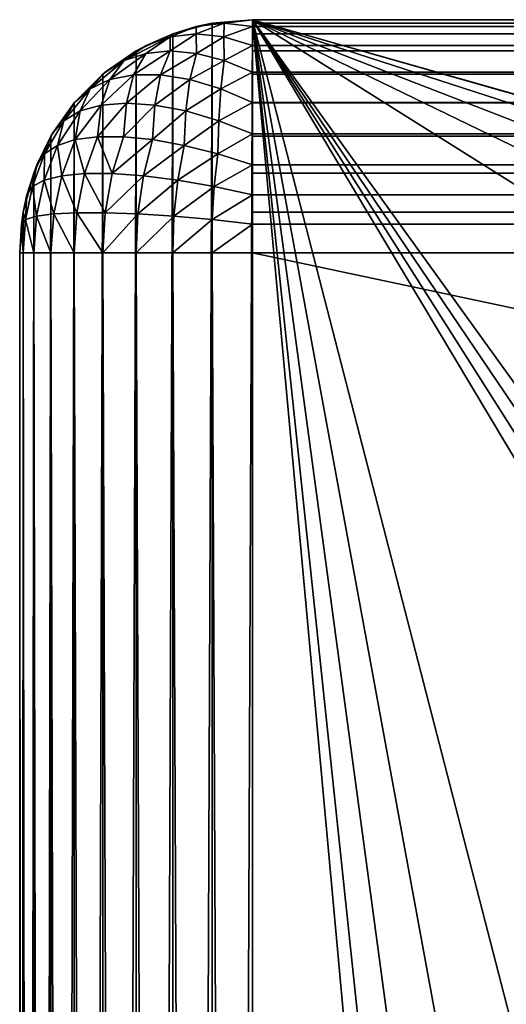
# Model space of a CAD drawing. Header units: millimetres. Extents: x -95 to 95, y -21 to 21.
# Tile 20 of 89: x -95 to -92.91, y 16.77 to 21. Entities that reach past the tile are written whole.
import ezdxf

# ---------------------------------------------------------------- set-up
doc = ezdxf.new("R2010")
doc.units = ezdxf.units.MM
doc.header["$LTSCALE"] = 135.540879
for name, color, linetype in [('1', 7, 'CONTINUOUS'), ('11', 7, 'CONTINUOUS'), ('12', 7, 'CONTINUOUS'), ('13', 7, 'CONTINUOUS'), ('2', 7, 'CONTINUOUS'), ('5', 7, 'CONTINUOUS'), ('6', 7, 'CONTINUOUS'), ('8', 7, 'CONTINUOUS')]:
    doc.layers.add(name, color=color, linetype=linetype)

msp = doc.modelspace()

# ---------------------------------------------------------------- linework, layer by layer
at = {"layer": '1', "color": 7, "linetype": 'Continuous', "true_color": 0xe0f2ff}
for points in [[(-94, -21), (-94.1736, -20.9848), (-94, 21), (-94, -21)], [(-94, 21), (-94.1736, -20.9848), (-94.1736, 20.9848), (-94, 21)], [(-93.3921, 14.3518), (-94, 21), (-93.3587, 14.9314), (-93.3921, 14.3518)], [(-93.3587, 14.9314), (-94, 21), (-93.2584, 15.505), (-93.3587, 14.9314)], [(-88.9314, 19.3587), (-94, 21), (-88.3518, 19.3921), (-88.9314, 19.3587)], [(-89.5051, 19.2584), (-94, 21), (-88.9314, 19.3587), (-89.5051, 19.2584)], [(-90.0629, 19.0928), (-94, 21), (-89.5051, 19.2584), (-90.0629, 19.0928)], [(-90.598, 18.8639), (-94, 21), (-90.0629, 19.0928), (-90.598, 18.8639)], [(-91.9748, 18.192), (-94, 21), (-90.598, 18.8639), (-91.9748, 18.192)], [(-92.0612, 18.1345), (-94, 21), (-91.9748, 18.192), (-92.0612, 18.1345)], [(-92.1345, 18.0612), (-94, 21), (-92.0612, 18.1345), (-92.1345, 18.0612)], [(-92.192, 17.9748), (-94, 21), (-92.1345, 18.0612), (-92.192, 17.9748)], [(-92.8639, 16.598), (-94, 21), (-92.192, 17.9748), (-92.8639, 16.598)], [(-93.0928, 16.0629), (-94, 21), (-92.8639, 16.598), (-93.0928, 16.0629)], [(-93.2584, 15.505), (-94, 21), (-93.0928, 16.0629), (-93.2584, 15.505)], [(-94, 21), (94, 21), (-88.3518, 19.3921), (-94, 21)], [(-94, -21), (-94, 21), (-93.3921, 14.3518), (-94, -21)], [(-94.1736, -20.9848), (-94.342, -20.9397), (-94.1736, 20.9848), (-94.1736, -20.9848)], [(-94.1736, 20.9848), (-94.342, -20.9397), (-94.342, 20.9397), (-94.1736, 20.9848)], [(-94.342, -20.9397), (-94.5, -20.866), (-94.342, 20.9397), (-94.342, -20.9397)], [(-94.342, 20.9397), (-94.5, -20.866), (-94.5, 20.866), (-94.342, 20.9397)], [(-94.5, -20.866), (-94.6428, -20.766), (-94.5, 20.866), (-94.5, -20.866)], [(-94.5, 20.866), (-94.6428, -20.766), (-94.6428, 20.766), (-94.5, 20.866)], [(-94.6428, 20.766), (-94.766, -20.6428), (-94.766, 20.6428), (-94.6428, 20.766)], [(-94.6428, -20.766), (-94.766, -20.6428), (-94.6428, 20.766), (-94.6428, -20.766)], [(-94.766, 20.6428), (-94.866, -20.5), (-94.866, 20.5), (-94.766, 20.6428)], [(-94.766, -20.6428), (-94.866, -20.5), (-94.766, 20.6428), (-94.766, -20.6428)], [(-94.866, -20.5), (-94.9397, -20.342), (-94.866, 20.5), (-94.866, -20.5)], [(-94.866, 20.5), (-94.9397, -20.342), (-94.9397, 20.342), (-94.866, 20.5)], [(-94.9397, 20.342), (-94.9848, -20.1736), (-94.9848, 20.1736), (-94.9397, 20.342)], [(-94.9397, -20.342), (-94.9848, -20.1736), (-94.9397, 20.342), (-94.9397, -20.342)], [(-95, -20), (-95, 20), (-94.9848, 20.1736), (-95, -20)], [(-94.9848, -20.1736), (-95, -20), (-94.9848, 20.1736), (-94.9848, -20.1736)]]:
    msp.add_3dface(points, dxfattribs=at)
at = {"layer": '11', "color": 7, "linetype": 'Continuous', "true_color": 0xe0f2ff}
for points in [[(94, 21, 111.5), (-94, 21, 111.5), (-94, 20.9848, 111.6737), (94, 21, 111.5)], [(94, 20.9848, 111.6737), (94, 21, 111.5), (-94, 20.9848, 111.6737), (94, 20.9848, 111.6737)], [(94, 20.9703, 111.7419), (94, 20.9848, 111.6737), (-94, 20.9703, 111.7419), (94, 20.9703, 111.7419)], [(-94, 20.9703, 111.7419), (94, 20.9848, 111.6737), (-94, 20.9848, 111.6737), (-94, 20.9703, 111.7419)], [(94, 20.9397, 111.842), (94, 20.9703, 111.7419), (-94, 20.9397, 111.842), (94, 20.9397, 111.842)], [(-94, 20.9397, 111.842), (94, 20.9703, 111.7419), (-94, 20.9703, 111.7419), (-94, 20.9397, 111.842)], [(-94, 20.8892, 111.9576), (94, 20.9397, 111.842), (-94, 20.9397, 111.842), (-94, 20.8892, 111.9576)], [(94, 20.8892, 111.9576), (94, 20.9397, 111.842), (-94, 20.8892, 111.9576), (94, 20.8892, 111.9576)], [(-94, 20.866, 112), (94, 20.8892, 111.9576), (-94, 20.8892, 111.9576), (-94, 20.866, 112)], [(94, 20.866, 112), (94, 20.8892, 111.9576), (-94, 20.866, 112), (94, 20.866, 112)], [(94, 20.7744, 112.1327), (94, 20.866, 112), (-94, 20.7744, 112.1327), (94, 20.7744, 112.1327)], [(-94, 20.7744, 112.1327), (94, 20.866, 112), (-94, 20.866, 112), (-94, 20.7744, 112.1327)], [(-94, 20.766, 112.1428), (94, 20.7744, 112.1327), (-94, 20.7744, 112.1327), (-94, 20.766, 112.1428)], [(94, 20.766, 112.1428), (94, 20.7744, 112.1327), (-94, 20.766, 112.1428), (94, 20.766, 112.1428)], [(-94, 20.644, 112.265), (94, 20.766, 112.1428), (-94, 20.766, 112.1428), (-94, 20.644, 112.265)], [(94, 20.644, 112.265), (94, 20.766, 112.1428), (-94, 20.644, 112.265), (94, 20.644, 112.265)], [(94, 20.6428, 112.2661), (94, 20.644, 112.265), (-94, 20.6428, 112.2661), (94, 20.6428, 112.2661)], [(-94, 20.6428, 112.2661), (94, 20.644, 112.265), (-94, 20.644, 112.265), (-94, 20.6428, 112.2661)], [(94, 20.5099, 112.3602), (94, 20.6428, 112.2661), (-94, 20.5099, 112.3602), (94, 20.5099, 112.3602)], [(-94, 20.5099, 112.3602), (94, 20.6428, 112.2661), (-94, 20.6428, 112.2661), (-94, 20.5099, 112.3602)], [(-94, 20.5, 112.366), (94, 20.5099, 112.3602), (-94, 20.5099, 112.3602), (-94, 20.5, 112.366)], [(94, 20.5, 112.366), (94, 20.5099, 112.3602), (-94, 20.5, 112.366), (94, 20.5, 112.366)], [(-94, 20.3777, 112.4259), (94, 20.5, 112.366), (-94, 20.5, 112.366), (-94, 20.3777, 112.4259)], [(94, 20.3777, 112.4259), (94, 20.5, 112.366), (-94, 20.3777, 112.4259), (94, 20.3777, 112.4259)], [(-94, 20.342, 112.4397), (94, 20.3777, 112.4259), (-94, 20.3777, 112.4259), (-94, 20.342, 112.4397)], [(94, 20.342, 112.4397), (94, 20.3777, 112.4259), (-94, 20.342, 112.4397), (94, 20.342, 112.4397)], [(-94, 20.2485, 112.4686), (94, 20.342, 112.4397), (-94, 20.342, 112.4397), (-94, 20.2485, 112.4686)], [(94, 20.2485, 112.4686), (94, 20.342, 112.4397), (-94, 20.2485, 112.4686), (94, 20.2485, 112.4686)], [(94, 20.1736, 112.4848), (94, 20.2485, 112.4686), (-94, 20.1736, 112.4848), (94, 20.1736, 112.4848)], [(-94, 20.1736, 112.4848), (94, 20.2485, 112.4686), (-94, 20.2485, 112.4686), (-94, 20.1736, 112.4848)], [(94, 20.1231, 112.4924), (94, 20.1736, 112.4848), (-94, 20.1231, 112.4924), (94, 20.1231, 112.4924)], [(-94, 20.1231, 112.4924), (94, 20.1736, 112.4848), (-94, 20.1736, 112.4848), (-94, 20.1231, 112.4924)], [(-94, 20, 112.5), (94, 20, 112.5), (94, 20.1231, 112.4924), (-94, 20, 112.5)], [(-94, 20, 112.5), (94, 20.1231, 112.4924), (-94, 20.1231, 112.4924), (-94, 20, 112.5)]]:
    msp.add_3dface(points, dxfattribs=at)
at = {"layer": '12', "color": 7, "linetype": 'Continuous', "true_color": 0xe0f2ff}
for points in [[(-94.1228, 20.9848, 111.6228), (-94, 21, 111.5), (-94.1737, 20.9848, 111.5), (-94.1228, 20.9848, 111.6228)], [(-94, 20.9703, 111.7419), (-94, 21, 111.5), (-94.1228, 20.9848, 111.6228), (-94, 20.9703, 111.7419)], [(-94, 21, 111.5), (-94, 20.9703, 111.7419), (-94, 20.9848, 111.6737), (-94, 21, 111.5)], [(-94.3542, 20.927, 111.6232), (-94.242, 20.9396, 111.742), (-94.2419, 20.9703, 111.5), (-94.3542, 20.927, 111.6232)], [(-94.342, 20.9397, 111.5), (-94.3542, 20.927, 111.6232), (-94.2419, 20.9703, 111.5), (-94.342, 20.9397, 111.5)], [(-94.242, 20.9396, 111.742), (-94.1232, 20.927, 111.8542), (-94.1228, 20.9848, 111.6228), (-94.242, 20.9396, 111.742)], [(-94.2419, 20.9703, 111.5), (-94.242, 20.9396, 111.742), (-94.1228, 20.9848, 111.6228), (-94.2419, 20.9703, 111.5)], [(-94.2419, 20.9703, 111.5), (-94.1228, 20.9848, 111.6228), (-94.1737, 20.9848, 111.5), (-94.2419, 20.9703, 111.5)], [(-94.1232, 20.927, 111.8542), (-94, 20.9703, 111.7419), (-94.1228, 20.9848, 111.6228), (-94.1232, 20.927, 111.8542)], [(-94, 20.8892, 111.9576), (-94, 20.9703, 111.7419), (-94.1232, 20.927, 111.8542), (-94, 20.8892, 111.9576)], [(-94, 20.8892, 111.9576), (-94, 20.9397, 111.842), (-94, 20.9703, 111.7419), (-94, 20.8892, 111.9576)], [(-94.5519, 20.8249, 111.6221), (-94.4583, 20.8556, 111.7408), (-94.3542, 20.927, 111.6232), (-94.5519, 20.8249, 111.6221)], [(-94.4576, 20.8892, 111.5), (-94.5519, 20.8249, 111.6221), (-94.3542, 20.927, 111.6232), (-94.4576, 20.8892, 111.5)], [(-94.4583, 20.8556, 111.7408), (-94.3538, 20.8659, 111.8538), (-94.3542, 20.927, 111.6232), (-94.4583, 20.8556, 111.7408)], [(-94.4576, 20.8892, 111.5), (-94.3542, 20.927, 111.6232), (-94.342, 20.9397, 111.5), (-94.4576, 20.8892, 111.5)], [(-94.3542, 20.927, 111.6232), (-94.3538, 20.8659, 111.8538), (-94.242, 20.9396, 111.742), (-94.3542, 20.927, 111.6232)], [(-94.3538, 20.8659, 111.8538), (-94.2408, 20.8556, 111.9583), (-94.242, 20.9396, 111.742), (-94.3538, 20.8659, 111.8538)], [(-94.242, 20.9396, 111.742), (-94.2408, 20.8556, 111.9583), (-94.1232, 20.927, 111.8542), (-94.242, 20.9396, 111.742)], [(-94.2408, 20.8556, 111.9583), (-94.1221, 20.8249, 112.0519), (-94.1232, 20.927, 111.8542), (-94.2408, 20.8556, 111.9583)], [(-94.1221, 20.8249, 112.0519), (-94, 20.8892, 111.9576), (-94.1232, 20.927, 111.8542), (-94.1221, 20.8249, 112.0519)], [(-94.5, 20.866, 111.5), (-94.5519, 20.8249, 111.6221), (-94.4576, 20.8892, 111.5), (-94.5, 20.866, 111.5)], [(-94, 20.7744, 112.1327), (-94, 20.8892, 111.9576), (-94.1221, 20.8249, 112.0519), (-94, 20.7744, 112.1327)], [(-94, 20.7744, 112.1327), (-94, 20.866, 112), (-94, 20.8892, 111.9576), (-94, 20.7744, 112.1327)], [(-94.6327, 20.7744, 111.5), (-94.5519, 20.8249, 111.6221), (-94.5, 20.866, 111.5), (-94.6327, 20.7744, 111.5)], [(-94.6127, 20.7429, 111.7698), (-94.511, 20.7632, 111.8956), (-94.4583, 20.8556, 111.7408), (-94.6127, 20.7429, 111.7698)], [(-94.5519, 20.8249, 111.6221), (-94.6127, 20.7429, 111.7698), (-94.4583, 20.8556, 111.7408), (-94.5519, 20.8249, 111.6221)], [(-94.511, 20.7632, 111.8956), (-94.3956, 20.7632, 112.011), (-94.3538, 20.8659, 111.8538), (-94.511, 20.7632, 111.8956)], [(-94.4583, 20.8556, 111.7408), (-94.511, 20.7632, 111.8956), (-94.3538, 20.8659, 111.8538), (-94.4583, 20.8556, 111.7408)], [(-94.3538, 20.8659, 111.8538), (-94.3956, 20.7632, 112.011), (-94.2408, 20.8556, 111.9583), (-94.3538, 20.8659, 111.8538)], [(-94.3956, 20.7632, 112.011), (-94.2698, 20.7429, 112.1127), (-94.2408, 20.8556, 111.9583), (-94.3956, 20.7632, 112.011)], [(-94.2408, 20.8556, 111.9583), (-94.2698, 20.7429, 112.1127), (-94.1221, 20.8249, 112.0519), (-94.2408, 20.8556, 111.9583)], [(-94.6981, 20.7028, 111.6368), (-94.6127, 20.7429, 111.7698), (-94.5519, 20.8249, 111.6221), (-94.6981, 20.7028, 111.6368)], [(-94.6327, 20.7744, 111.5), (-94.6981, 20.7028, 111.6368), (-94.5519, 20.8249, 111.6221), (-94.6327, 20.7744, 111.5)], [(-94.2698, 20.7429, 112.1127), (-94.1368, 20.7028, 112.1981), (-94.1221, 20.8249, 112.0519), (-94.2698, 20.7429, 112.1127)], [(-94.1368, 20.7028, 112.1981), (-94, 20.7744, 112.1327), (-94.1221, 20.8249, 112.0519), (-94.1368, 20.7028, 112.1981)], [(-94.765, 20.644, 111.5), (-94.6981, 20.7028, 111.6368), (-94.6428, 20.766, 111.5), (-94.765, 20.644, 111.5)], [(-94.6428, 20.766, 111.5), (-94.6981, 20.7028, 111.6368), (-94.6327, 20.7744, 111.5), (-94.6428, 20.766, 111.5)], [(-94.6497, 20.6337, 111.9198), (-94.542, 20.6423, 112.042), (-94.511, 20.7632, 111.8956), (-94.6497, 20.6337, 111.9198)], [(-94.6127, 20.7429, 111.7698), (-94.6497, 20.6337, 111.9198), (-94.511, 20.7632, 111.8956), (-94.6127, 20.7429, 111.7698)], [(-94.542, 20.6423, 112.042), (-94.4198, 20.6337, 112.1497), (-94.3956, 20.7632, 112.011), (-94.542, 20.6423, 112.042)], [(-94.511, 20.7632, 111.8956), (-94.542, 20.6423, 112.042), (-94.3956, 20.7632, 112.011), (-94.511, 20.7632, 111.8956)], [(-94.3956, 20.7632, 112.011), (-94.4198, 20.6337, 112.1497), (-94.2698, 20.7429, 112.1127), (-94.3956, 20.7632, 112.011)], [(-94, 20.644, 112.265), (-94, 20.7744, 112.1327), (-94.1368, 20.7028, 112.1981), (-94, 20.644, 112.265)], [(-94, 20.644, 112.265), (-94, 20.766, 112.1428), (-94, 20.7744, 112.1327), (-94, 20.644, 112.265)], [(-94.7402, 20.6083, 111.7865), (-94.6497, 20.6337, 111.9198), (-94.6127, 20.7429, 111.7698), (-94.7402, 20.6083, 111.7865)], [(-94.6981, 20.7028, 111.6368), (-94.7402, 20.6083, 111.7865), (-94.6127, 20.7429, 111.7698), (-94.6981, 20.7028, 111.6368)], [(-94.4198, 20.6337, 112.1497), (-94.2865, 20.6083, 112.2402), (-94.2698, 20.7429, 112.1127), (-94.4198, 20.6337, 112.1497)], [(-94.2698, 20.7429, 112.1127), (-94.2865, 20.6083, 112.2402), (-94.1368, 20.7028, 112.1981), (-94.2698, 20.7429, 112.1127)], [(-94.8109, 20.5667, 111.6456), (-94.7402, 20.6083, 111.7865), (-94.6981, 20.7028, 111.6368), (-94.8109, 20.5667, 111.6456)], [(-94.765, 20.644, 111.5), (-94.8109, 20.5667, 111.6456), (-94.6981, 20.7028, 111.6368), (-94.765, 20.644, 111.5)], [(-94.2865, 20.6083, 112.2402), (-94.1456, 20.5667, 112.3109), (-94.1368, 20.7028, 112.1981), (-94.2865, 20.6083, 112.2402)], [(-94.1456, 20.5667, 112.3109), (-94, 20.644, 112.265), (-94.1368, 20.7028, 112.1981), (-94.1456, 20.5667, 112.3109)], [(-94.8602, 20.5099, 111.5), (-94.8109, 20.5667, 111.6456), (-94.7661, 20.6428, 111.5), (-94.8602, 20.5099, 111.5)], [(-94.7661, 20.6428, 111.5), (-94.8109, 20.5667, 111.6456), (-94.765, 20.644, 111.5), (-94.7661, 20.6428, 111.5)], [(-94.7617, 20.4853, 111.9294), (-94.6666, 20.4977, 112.0549), (-94.6497, 20.6337, 111.9198), (-94.7617, 20.4853, 111.9294)], [(-94.7402, 20.6083, 111.7865), (-94.7617, 20.4853, 111.9294), (-94.6497, 20.6337, 111.9198), (-94.7402, 20.6083, 111.7865)], [(-94.6666, 20.4977, 112.0549), (-94.5549, 20.4977, 112.1666), (-94.542, 20.6423, 112.042), (-94.6666, 20.4977, 112.0549)], [(-94.6497, 20.6337, 111.9198), (-94.6666, 20.4977, 112.0549), (-94.542, 20.6423, 112.042), (-94.6497, 20.6337, 111.9198)], [(-94.542, 20.6423, 112.042), (-94.5549, 20.4977, 112.1666), (-94.4198, 20.6337, 112.1497), (-94.542, 20.6423, 112.042)], [(-94.5549, 20.4977, 112.1666), (-94.4294, 20.4853, 112.2617), (-94.4198, 20.6337, 112.1497), (-94.5549, 20.4977, 112.1666)], [(-94.4198, 20.6337, 112.1497), (-94.4294, 20.4853, 112.2617), (-94.2865, 20.6083, 112.2402), (-94.4198, 20.6337, 112.1497)], [(-94, 20.5099, 112.3602), (-94, 20.644, 112.265), (-94.1456, 20.5667, 112.3109), (-94, 20.5099, 112.3602)], [(-94, 20.5099, 112.3602), (-94, 20.6428, 112.2661), (-94, 20.644, 112.265), (-94, 20.5099, 112.3602)], [(-94.8377, 20.4608, 111.7932), (-94.7617, 20.4853, 111.9294), (-94.7402, 20.6083, 111.7865), (-94.8377, 20.4608, 111.7932)], [(-94.8109, 20.5667, 111.6456), (-94.8377, 20.4608, 111.7932), (-94.7402, 20.6083, 111.7865), (-94.8109, 20.5667, 111.6456)], [(-94.4294, 20.4853, 112.2617), (-94.2932, 20.4608, 112.3377), (-94.2865, 20.6083, 112.2402), (-94.4294, 20.4853, 112.2617)], [(-94.2865, 20.6083, 112.2402), (-94.2932, 20.4608, 112.3377), (-94.1456, 20.5667, 112.3109), (-94.2865, 20.6083, 112.2402)], [(-94.8602, 20.5099, 111.5), (-94.8929, 20.4247, 111.6496), (-94.8109, 20.5667, 111.6456), (-94.8602, 20.5099, 111.5)], [(-94.8929, 20.4247, 111.6496), (-94.8377, 20.4608, 111.7932), (-94.8109, 20.5667, 111.6456), (-94.8929, 20.4247, 111.6496)], [(-94.2932, 20.4608, 112.3377), (-94.1496, 20.4247, 112.3929), (-94.1456, 20.5667, 112.3109), (-94.2932, 20.4608, 112.3377)], [(-94.1496, 20.4247, 112.3929), (-94, 20.5099, 112.3602), (-94.1456, 20.5667, 112.3109), (-94.1496, 20.4247, 112.3929)], [(-94.9259, 20.3777, 111.5), (-94.8929, 20.4247, 111.6496), (-94.866, 20.5, 111.5), (-94.9259, 20.3777, 111.5)], [(-94.866, 20.5, 111.5), (-94.8929, 20.4247, 111.6496), (-94.8602, 20.5099, 111.5), (-94.866, 20.5, 111.5)], [(-94.7617, 20.4853, 111.9294), (-94.7213, 20.3398, 112.1035), (-94.6666, 20.4977, 112.0549), (-94.7617, 20.4853, 111.9294)], [(-94.7213, 20.3398, 112.1035), (-94.6035, 20.3398, 112.2213), (-94.6666, 20.4977, 112.0549), (-94.7213, 20.3398, 112.1035)], [(-94.6666, 20.4977, 112.0549), (-94.6035, 20.3398, 112.2213), (-94.5549, 20.4977, 112.1666), (-94.6666, 20.4977, 112.0549)], [(-94.5549, 20.4977, 112.1666), (-94.6035, 20.3398, 112.2213), (-94.4294, 20.4853, 112.2617), (-94.5549, 20.4977, 112.1666)], [(-94, 20.3777, 112.4259), (-94, 20.5099, 112.3602), (-94.1496, 20.4247, 112.3929), (-94, 20.3777, 112.4259)], [(-94, 20.3777, 112.4259), (-94, 20.5, 112.366), (-94, 20.5099, 112.3602), (-94, 20.3777, 112.4259)], [(-94.8929, 20.4247, 111.6496), (-94.8942, 20.3118, 111.8213), (-94.8377, 20.4608, 111.7932), (-94.8929, 20.4247, 111.6496)], [(-94.8942, 20.3118, 111.8213), (-94.8191, 20.3304, 111.9689), (-94.8377, 20.4608, 111.7932), (-94.8942, 20.3118, 111.8213)], [(-94.8377, 20.4608, 111.7932), (-94.8191, 20.3304, 111.9689), (-94.7617, 20.4853, 111.9294), (-94.8377, 20.4608, 111.7932)], [(-94.8191, 20.3304, 111.9689), (-94.7213, 20.3398, 112.1035), (-94.7617, 20.4853, 111.9294), (-94.8191, 20.3304, 111.9689)], [(-94.6035, 20.3398, 112.2213), (-94.4689, 20.3304, 112.3191), (-94.4294, 20.4853, 112.2617), (-94.6035, 20.3398, 112.2213)], [(-94.4294, 20.4853, 112.2617), (-94.4689, 20.3304, 112.3191), (-94.2932, 20.4608, 112.3377), (-94.4294, 20.4853, 112.2617)], [(-94.4689, 20.3304, 112.3191), (-94.3213, 20.3118, 112.3942), (-94.2932, 20.4608, 112.3377), (-94.4689, 20.3304, 112.3191)], [(-94.2932, 20.4608, 112.3377), (-94.3213, 20.3118, 112.3942), (-94.1496, 20.4247, 112.3929), (-94.2932, 20.4608, 112.3377)], [(-94.9259, 20.3777, 111.5), (-94.9444, 20.2845, 111.6647), (-94.8929, 20.4247, 111.6496), (-94.9259, 20.3777, 111.5)], [(-94.9444, 20.2845, 111.6647), (-94.8942, 20.3118, 111.8213), (-94.8929, 20.4247, 111.6496), (-94.9444, 20.2845, 111.6647)], [(-94.3213, 20.3118, 112.3942), (-94.1647, 20.2845, 112.4444), (-94.1496, 20.4247, 112.3929), (-94.3213, 20.3118, 112.3942)], [(-94.1647, 20.2845, 112.4444), (-94, 20.3777, 112.4259), (-94.1496, 20.4247, 112.3929), (-94.1647, 20.2845, 112.4444)], [(-94.9397, 20.342, 111.5), (-94.9444, 20.2845, 111.6647), (-94.9259, 20.3777, 111.5), (-94.9397, 20.342, 111.5)], [(-94, 20.2485, 112.4686), (-94, 20.3777, 112.4259), (-94.1647, 20.2845, 112.4444), (-94, 20.2485, 112.4686)], [(-94, 20.2485, 112.4686), (-94, 20.342, 112.4397), (-94, 20.3777, 112.4259), (-94, 20.2485, 112.4686)], [(-94.9686, 20.2485, 111.5), (-94.9444, 20.2845, 111.6647), (-94.9397, 20.342, 111.5), (-94.9686, 20.2485, 111.5)], [(-94.8942, 20.3118, 111.8213), (-94.854, 20.1667, 111.9928), (-94.8191, 20.3304, 111.9689), (-94.8942, 20.3118, 111.8213)], [(-94.854, 20.1667, 111.9928), (-94.7547, 20.1718, 112.1331), (-94.8191, 20.3304, 111.9689), (-94.854, 20.1667, 111.9928)], [(-94.8191, 20.3304, 111.9689), (-94.7547, 20.1718, 112.1331), (-94.7213, 20.3398, 112.1035), (-94.8191, 20.3304, 111.9689)], [(-94.7547, 20.1718, 112.1331), (-94.6331, 20.1718, 112.2547), (-94.7213, 20.3398, 112.1035), (-94.7547, 20.1718, 112.1331)], [(-94.7213, 20.3398, 112.1035), (-94.6331, 20.1718, 112.2547), (-94.6035, 20.3398, 112.2213), (-94.7213, 20.3398, 112.1035)], [(-94.6035, 20.3398, 112.2213), (-94.6331, 20.1718, 112.2547), (-94.4689, 20.3304, 112.3191), (-94.6035, 20.3398, 112.2213)], [(-94.6331, 20.1718, 112.2547), (-94.4928, 20.1667, 112.354), (-94.4689, 20.3304, 112.3191), (-94.6331, 20.1718, 112.2547)], [(-94.4689, 20.3304, 112.3191), (-94.4928, 20.1667, 112.354), (-94.3213, 20.3118, 112.3942), (-94.4689, 20.3304, 112.3191)], [(-94.9686, 20.2485, 111.5), (-94.9746, 20.1421, 111.6731), (-94.9444, 20.2845, 111.6647), (-94.9686, 20.2485, 111.5)], [(-94.9746, 20.1421, 111.6731), (-94.928, 20.1567, 111.838), (-94.9444, 20.2845, 111.6647), (-94.9746, 20.1421, 111.6731)], [(-94.9444, 20.2845, 111.6647), (-94.928, 20.1567, 111.838), (-94.8942, 20.3118, 111.8213), (-94.9444, 20.2845, 111.6647)], [(-94.928, 20.1567, 111.838), (-94.854, 20.1667, 111.9928), (-94.8942, 20.3118, 111.8213), (-94.928, 20.1567, 111.838)], [(-94.4928, 20.1667, 112.354), (-94.338, 20.1567, 112.428), (-94.3213, 20.3118, 112.3942), (-94.4928, 20.1667, 112.354)], [(-94.3213, 20.3118, 112.3942), (-94.338, 20.1567, 112.428), (-94.1647, 20.2845, 112.4444), (-94.3213, 20.3118, 112.3942)], [(-94.338, 20.1567, 112.428), (-94.1731, 20.1421, 112.4746), (-94.1647, 20.2845, 112.4444), (-94.338, 20.1567, 112.428)], [(-94.1731, 20.1421, 112.4746), (-94, 20.2485, 112.4686), (-94.1647, 20.2845, 112.4444), (-94.1731, 20.1421, 112.4746)], [(-94.9848, 20.1736, 111.5), (-94.9746, 20.1421, 111.6731), (-94.9686, 20.2485, 111.5), (-94.9848, 20.1736, 111.5)], [(-94, 20.1231, 112.4924), (-94, 20.2485, 112.4686), (-94.1731, 20.1421, 112.4746), (-94, 20.1231, 112.4924)], [(-94, 20.1231, 112.4924), (-94, 20.1736, 112.4848), (-94, 20.2485, 112.4686), (-94, 20.1231, 112.4924)], [(-94.9924, 20.1231, 111.5), (-94.9746, 20.1421, 111.6731), (-94.9848, 20.1736, 111.5), (-94.9924, 20.1231, 111.5)], [(-94.9746, 20.1421, 111.6731), (-94.9397, 20, 111.842), (-94.928, 20.1567, 111.838), (-94.9746, 20.1421, 111.6731)], [(-94.9397, 20, 111.842), (-94.866, 20, 112), (-94.928, 20.1567, 111.838), (-94.9397, 20, 111.842)], [(-94.928, 20.1567, 111.838), (-94.866, 20, 112), (-94.854, 20.1667, 111.9928), (-94.928, 20.1567, 111.838)], [(-94.866, 20, 112), (-94.766, 20, 112.1428), (-94.854, 20.1667, 111.9928), (-94.866, 20, 112)], [(-94.854, 20.1667, 111.9928), (-94.766, 20, 112.1428), (-94.7547, 20.1718, 112.1331), (-94.854, 20.1667, 111.9928)], [(-94.766, 20, 112.1428), (-94.6428, 20, 112.266), (-94.7547, 20.1718, 112.1331), (-94.766, 20, 112.1428)], [(-94.7547, 20.1718, 112.1331), (-94.6428, 20, 112.266), (-94.6331, 20.1718, 112.2547), (-94.7547, 20.1718, 112.1331)], [(-94.6331, 20.1718, 112.2547), (-94.6428, 20, 112.266), (-94.4928, 20.1667, 112.354), (-94.6331, 20.1718, 112.2547)], [(-94.6428, 20, 112.266), (-94.5, 20, 112.366), (-94.4928, 20.1667, 112.354), (-94.6428, 20, 112.266)], [(-94.4928, 20.1667, 112.354), (-94.5, 20, 112.366), (-94.338, 20.1567, 112.428), (-94.4928, 20.1667, 112.354)], [(-94.5, 20, 112.366), (-94.342, 20, 112.4397), (-94.338, 20.1567, 112.428), (-94.5, 20, 112.366)], [(-94.338, 20.1567, 112.428), (-94.342, 20, 112.4397), (-94.1731, 20.1421, 112.4746), (-94.338, 20.1567, 112.428)], [(-95, 20, 111.5), (-94.9848, 20, 111.6736), (-94.9924, 20.1231, 111.5), (-95, 20, 111.5)], [(-94.9924, 20.1231, 111.5), (-94.9848, 20, 111.6736), (-94.9746, 20.1421, 111.6731), (-94.9924, 20.1231, 111.5)], [(-94.9848, 20, 111.6736), (-94.9397, 20, 111.842), (-94.9746, 20.1421, 111.6731), (-94.9848, 20, 111.6736)], [(-94.342, 20, 112.4397), (-94.1736, 20, 112.4848), (-94.1731, 20.1421, 112.4746), (-94.342, 20, 112.4397)], [(-94.1736, 20, 112.4848), (-94, 20.1231, 112.4924), (-94.1731, 20.1421, 112.4746), (-94.1736, 20, 112.4848)], [(-94.1736, 20, 112.4848), (-94, 20, 112.5), (-94, 20.1231, 112.4924), (-94.1736, 20, 112.4848)]]:
    msp.add_3dface(points, dxfattribs=at)
at = {"layer": '13', "color": 7, "linetype": 'Continuous', "true_color": 0xe0f2ff}
for points in [[(-94, 21, 111.5), (-94.1736, 20.9848), (-94.1737, 20.9848, 111.5), (-94, 21, 111.5)], [(-94, 21), (-94.1736, 20.9848), (-94, 21, 111.5), (-94, 21)], [(-94.342, 20.9397), (-94.2419, 20.9703, 111.5), (-94.1737, 20.9848, 111.5), (-94.342, 20.9397)], [(-94.1736, 20.9848), (-94.342, 20.9397), (-94.1737, 20.9848, 111.5), (-94.1736, 20.9848)], [(-94.342, 20.9397), (-94.342, 20.9397, 111.5), (-94.2419, 20.9703, 111.5), (-94.342, 20.9397)], [(-94.5, 20.866), (-94.4576, 20.8892, 111.5), (-94.342, 20.9397, 111.5), (-94.5, 20.866)], [(-94.342, 20.9397), (-94.5, 20.866), (-94.342, 20.9397, 111.5), (-94.342, 20.9397)], [(-94.5, 20.866), (-94.5, 20.866, 111.5), (-94.4576, 20.8892, 111.5), (-94.5, 20.866)], [(-94.5, 20.866), (-94.6428, 20.766), (-94.5, 20.866, 111.5), (-94.5, 20.866)], [(-94.6428, 20.766), (-94.6327, 20.7744, 111.5), (-94.5, 20.866, 111.5), (-94.6428, 20.766)], [(-94.6428, 20.766), (-94.766, 20.6428), (-94.6428, 20.766, 111.5), (-94.6428, 20.766)], [(-94.766, 20.6428), (-94.765, 20.644, 111.5), (-94.6428, 20.766, 111.5), (-94.766, 20.6428)], [(-94.6428, 20.766), (-94.6428, 20.766, 111.5), (-94.6327, 20.7744, 111.5), (-94.6428, 20.766)], [(-94.766, 20.6428), (-94.866, 20.5), (-94.7661, 20.6428, 111.5), (-94.766, 20.6428)], [(-94.866, 20.5), (-94.8602, 20.5099, 111.5), (-94.7661, 20.6428, 111.5), (-94.866, 20.5)], [(-94.766, 20.6428), (-94.7661, 20.6428, 111.5), (-94.765, 20.644, 111.5), (-94.766, 20.6428)], [(-94.866, 20.5), (-94.9397, 20.342), (-94.866, 20.5, 111.5), (-94.866, 20.5)], [(-94.9397, 20.342), (-94.9259, 20.3777, 111.5), (-94.866, 20.5, 111.5), (-94.9397, 20.342)], [(-94.866, 20.5), (-94.866, 20.5, 111.5), (-94.8602, 20.5099, 111.5), (-94.866, 20.5)], [(-94.9397, 20.342), (-94.9397, 20.342, 111.5), (-94.9259, 20.3777, 111.5), (-94.9397, 20.342)], [(-94.9848, 20.1736), (-94.9686, 20.2485, 111.5), (-94.9397, 20.342, 111.5), (-94.9848, 20.1736)], [(-94.9397, 20.342), (-94.9848, 20.1736), (-94.9397, 20.342, 111.5), (-94.9397, 20.342)], [(-94.9848, 20.1736), (-94.9848, 20.1736, 111.5), (-94.9686, 20.2485, 111.5), (-94.9848, 20.1736)], [(-95, 20), (-94.9924, 20.1231, 111.5), (-94.9848, 20.1736, 111.5), (-95, 20)], [(-94.9848, 20.1736), (-95, 20), (-94.9848, 20.1736, 111.5), (-94.9848, 20.1736)], [(-95, 20), (-95, 20, 111.5), (-94.9924, 20.1231, 111.5), (-95, 20)]]:
    msp.add_3dface(points, dxfattribs=at)
at = {"layer": '2', "color": 7, "linetype": 'Continuous', "true_color": 0xe0f2ff}
for points in [[(94, -20, 112.5), (94, 20, 112.5), (-94, 20, 112.5), (94, -20, 112.5)], [(-94, -20, 112.5), (94, -20, 112.5), (-94, 20, 112.5), (-94, -20, 112.5)]]:
    msp.add_3dface(points, dxfattribs=at)
at = {"layer": '5', "color": 7, "linetype": 'Continuous', "true_color": 0xe0f2ff}
for points in [[(-95, 0.5595, 8.8075), (-95, 20), (-95, 0.1877, 8.7564), (-95, 0.5595, 8.8075)], [(-95, 0.1877, 8.7564), (-95, 20), (-95, -0.1877, 8.7564), (-95, 0.1877, 8.7564)], [(-95, -0.1877, 8.7564), (-95, 20), (-95, -0.5595, 8.8075), (-95, -0.1877, 8.7564)], [(-95, -0.5595, 8.8075), (-95, 20), (-95, -0.9209, 8.9088), (-95, -0.5595, 8.8075)], [(-95, 1.5859, 13.7467), (-95, 20), (-95, 1.877, 13.5098), (-95, 1.5859, 13.7467)], [(-95, 1.877, 13.5098), (-95, 20), (-95, 2.1332, 13.2355), (-95, 1.877, 13.5098)], [(-95, 2.1332, 13.2355), (-95, 20), (-95, 2.3497, 12.9288), (-95, 2.1332, 13.2355)], [(-95, 2.3497, 12.9288), (-95, 20), (-95, 2.5223, 12.5956), (-95, 2.3497, 12.9288)], [(-95, 2.5223, 12.5956), (-95, 20), (-95, 2.648, 12.2419), (-95, 2.5223, 12.5956)], [(-95, 2.648, 12.2419), (-95, 20), (-95, 2.7244, 11.8745), (-95, 2.648, 12.2419)], [(-95, 20), (-95, -20), (-95, -0.9209, 8.9088), (-95, 20)], [(-95, 20, 111.5), (-95, 20), (-95, -20, 111.5), (-95, 20, 111.5)], [(-95, -20, 111.5), (-95, 20), (-95, 1.5859, 13.7467), (-95, -20, 111.5)], [(-95, 2.75, 11.5), (-95, 20), (-95, 2.7244, 11.1255), (-95, 2.75, 11.5)], [(-95, 20), (-95, 2.75, 11.5), (-95, 2.7244, 11.8745), (-95, 20)], [(-95, 2.7244, 11.1255), (-95, 20), (-95, 2.648, 10.7581), (-95, 2.7244, 11.1255)], [(-95, 2.648, 10.7581), (-95, 20), (-95, 2.5223, 10.4044), (-95, 2.648, 10.7581)], [(-95, 2.5223, 10.4044), (-95, 20), (-95, 2.3497, 10.0712), (-95, 2.5223, 10.4044)], [(-95, 2.3497, 10.0712), (-95, 20), (-95, 2.1332, 9.7645), (-95, 2.3497, 10.0712)], [(-95, 2.1332, 9.7645), (-95, 20), (-95, 1.877, 9.4902), (-95, 2.1332, 9.7645)], [(-95, 1.877, 9.4902), (-95, 20), (-95, 1.5859, 9.2533), (-95, 1.877, 9.4902)], [(-95, 1.5859, 9.2533), (-95, 20), (-95, 1.2652, 9.0583), (-95, 1.5859, 9.2533)], [(-95, 1.2652, 9.0583), (-95, 20), (-95, 0.9209, 8.9088), (-95, 1.2652, 9.0583)], [(-95, 0.9209, 8.9088), (-95, 20), (-95, 0.5595, 8.8075), (-95, 0.9209, 8.9088)]]:
    msp.add_3dface(points, dxfattribs=at)
at = {"layer": '6', "color": 7, "linetype": 'Continuous', "true_color": 0xe0f2ff}
for points in [[(77.6918, 21, 49.9142), (-94, 21), (77.5, 21, 49.8975), (77.6918, 21, 49.9142)], [(-78.5489, 21, 95.3821), (-78.5993, 21, 95.1942), (-94, 21, 111.5), (-78.5489, 21, 95.3821)], [(-78.4667, 21, 95.5585), (-78.5489, 21, 95.3821), (-94, 21, 111.5), (-78.4667, 21, 95.5585)], [(-77.6942, 21, 96.0996), (-94, 21, 111.5), (94, 21, 111.5), (-77.6942, 21, 96.0996)], [(-78.3552, 21, 95.7177), (-78.4667, 21, 95.5585), (-94, 21, 111.5), (-78.3552, 21, 95.7177)], [(-77.6942, 21, 96.0996), (-77.8821, 21, 96.0491), (-94, 21, 111.5), (-77.6942, 21, 96.0996)], [(-77.8821, 21, 96.0491), (-78.0585, 21, 95.9668), (-94, 21, 111.5), (-77.8821, 21, 96.0491)], [(-78.2177, 21, 95.8553), (-78.3552, 21, 95.7177), (-94, 21, 111.5), (-78.2177, 21, 95.8553)], [(-78.0585, 21, 95.9668), (-78.2177, 21, 95.8553), (-94, 21, 111.5), (-78.0585, 21, 95.9668)], [(77.8774, 21, 49.964), (-94, 21), (77.6918, 21, 49.9142), (77.8774, 21, 49.964)], [(-77.5, 21, 49.8975), (-94, 21), (-77.6918, 21, 49.9142), (-77.5, 21, 49.8975)], [(-94, 21), (-77.5, 21, 49.8975), (77.5, 21, 49.8975), (-94, 21)], [(-77.6918, 21, 49.9142), (-94, 21), (-77.8774, 21, 49.964), (-77.6918, 21, 49.9142)], [(-77.8774, 21, 49.964), (-94, 21), (-78.0516, 21, 50.0453), (-77.8774, 21, 49.964)], [(94, 21), (-94, 21), (77.8774, 21, 49.964), (94, 21)], [(-78.5993, 21, 95.1942), (-94, 21), (-94, 21, 111.5), (-78.5993, 21, 95.1942)], [(-78.5362, 21, 50.6226), (-94, 21), (-78.586, 21, 50.8081), (-78.5362, 21, 50.6226)], [(-78.586, 21, 50.8081), (-94, 21), (-78.6028, 21, 51), (-78.586, 21, 50.8081)], [(-78.6028, 21, 51), (-94, 21), (-78.6163, 21, 95), (-78.6028, 21, 51)], [(-78.6163, 21, 95), (-94, 21), (-78.5993, 21, 95.1942), (-78.6163, 21, 95)], [(-78.4549, 21, 50.4484), (-94, 21), (-78.5362, 21, 50.6226), (-78.4549, 21, 50.4484)], [(-78.3447, 21, 50.2912), (-94, 21), (-78.4549, 21, 50.4484), (-78.3447, 21, 50.2912)], [(-78.2088, 21, 50.1554), (-94, 21), (-78.3447, 21, 50.2912), (-78.2088, 21, 50.1554)], [(-78.0516, 21, 50.0453), (-94, 21), (-78.2088, 21, 50.1554), (-78.0516, 21, 50.0453)]]:
    msp.add_3dface(points, dxfattribs=at)
at = {"layer": '8', "color": 7, "linetype": 'Continuous', "true_color": 0xe0f2ff}
for points in [[(-95, 20, 111.5), (-95, -20, 111.5), (-94.9848, -20, 111.6736), (-95, 20, 111.5)], [(-95, 20, 111.5), (-94.9848, -20, 111.6736), (-94.9848, 20, 111.6736), (-95, 20, 111.5)], [(-94.9848, 20, 111.6736), (-94.9397, -20, 111.842), (-94.9397, 20, 111.842), (-94.9848, 20, 111.6736)], [(-94.9848, -20, 111.6736), (-94.9397, -20, 111.842), (-94.9848, 20, 111.6736), (-94.9848, -20, 111.6736)], [(-94.9397, 20, 111.842), (-94.866, -20, 112), (-94.866, 20, 112), (-94.9397, 20, 111.842)], [(-94.9397, -20, 111.842), (-94.866, -20, 112), (-94.9397, 20, 111.842), (-94.9397, -20, 111.842)], [(-94.866, 20, 112), (-94.766, -20, 112.1428), (-94.766, 20, 112.1428), (-94.866, 20, 112)], [(-94.866, -20, 112), (-94.766, -20, 112.1428), (-94.866, 20, 112), (-94.866, -20, 112)], [(-94.766, 20, 112.1428), (-94.6428, -20, 112.266), (-94.6428, 20, 112.266), (-94.766, 20, 112.1428)], [(-94.766, -20, 112.1428), (-94.6428, -20, 112.266), (-94.766, 20, 112.1428), (-94.766, -20, 112.1428)], [(-94.6428, -20, 112.266), (-94.5, -20, 112.366), (-94.6428, 20, 112.266), (-94.6428, -20, 112.266)], [(-94.6428, 20, 112.266), (-94.5, -20, 112.366), (-94.5, 20, 112.366), (-94.6428, 20, 112.266)], [(-94.5, -20, 112.366), (-94.342, -20, 112.4397), (-94.5, 20, 112.366), (-94.5, -20, 112.366)], [(-94.5, 20, 112.366), (-94.342, -20, 112.4397), (-94.342, 20, 112.4397), (-94.5, 20, 112.366)], [(-94.342, -20, 112.4397), (-94.1736, -20, 112.4848), (-94.342, 20, 112.4397), (-94.342, -20, 112.4397)], [(-94.342, 20, 112.4397), (-94.1736, -20, 112.4848), (-94.1736, 20, 112.4848), (-94.342, 20, 112.4397)], [(-94.1736, -20, 112.4848), (-94, -20, 112.5), (-94.1736, 20, 112.4848), (-94.1736, -20, 112.4848)], [(-94, -20, 112.5), (-94, 20, 112.5), (-94.1736, 20, 112.4848), (-94, -20, 112.5)]]:
    msp.add_3dface(points, dxfattribs=at)

doc.saveas('drawing.dxf')
